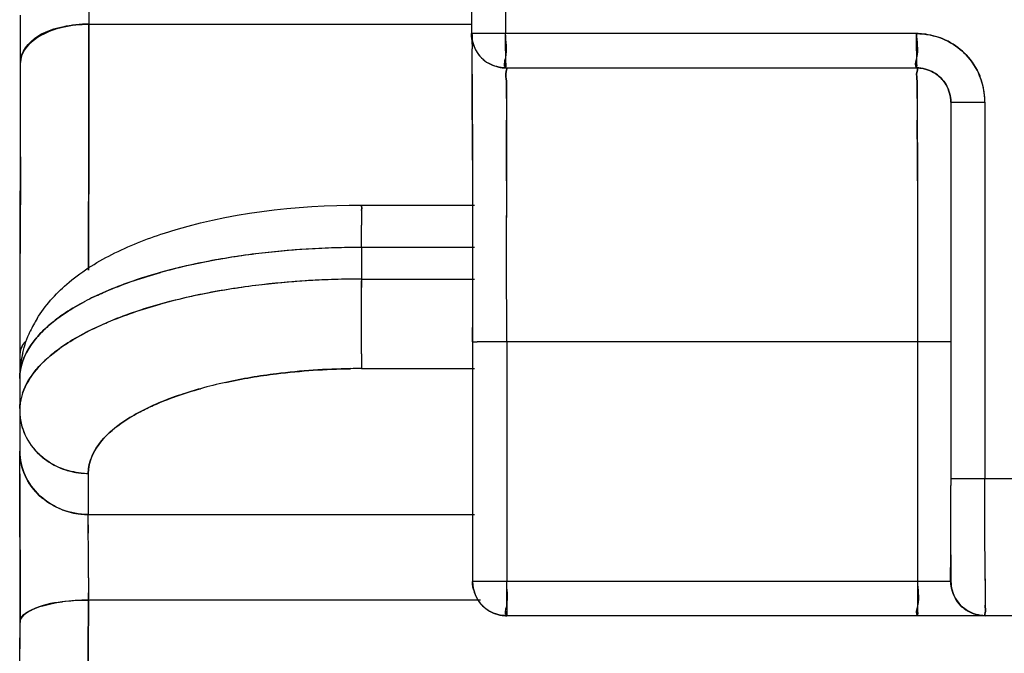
# Model space of a CAD drawing. Header units: millimetres. Extents: x 4086 to 10416, y 123 to 1549.
# Tile 165 of 256: x 7329.01 to 7332.6, y 760.24 to 762.56. Entities that reach past the tile are written whole.
import ezdxf

# ---------------------------------------------------------------- set-up
doc = ezdxf.new("R2010")
doc.units = ezdxf.units.MM
doc.layers.add('外形图', color=7, linetype='Continuous')

msp = doc.modelspace()

# ---------------------------------------------------------------- linework, layer by layer
at = {"layer": '外形图', "color": 7, "linetype": 'Continuous'}
for p, q in [((7330.6565, 767.6094), (7330.6566, 762.507)), ((7330.7813, 767.6094), (7330.7813, 762.507)), ((7329.2596, 762.6813), (7329.2596, 762.5414)), ((7329.0099, 762.4016), (7329.01, 762.5747)), ((7329.2596, 762.5414), (7330.6566, 762.5414)), ((7330.6733, 762.507), (7330.6566, 762.507)), ((7332.2813, 762.507), (7330.6731, 762.507)), ((7330.7814, 762.4445), (7330.7813, 762.507)), ((7332.2814, 762.4445), (7332.2813, 762.507)), ((7329.0095, 762.0576), (7329.0099, 762.4016)), ((7330.7816, 762.382), (7332.2816, 762.382)), ((7330.6593, 762.3591), (7330.6595, 762.2917)), ((7330.7839, 762.3329), (7330.7841, 762.2738)), ((7332.2839, 762.3329), (7332.2841, 762.2733)), ((7330.7841, 762.2701), (7330.7841, 762.2791)), ((7330.7841, 762.2738), (7330.7843, 762.1909)), ((7332.2841, 762.2736), (7332.2843, 762.1909)), ((7332.4066, 762.257), (7332.4233, 762.257)), ((7332.4066, 762.257), (7332.4066, 760.882)), ((7332.4232, 762.257), (7332.5313, 762.257)), ((7332.5313, 762.257), (7332.5314, 760.882)), ((7329.0095, 762.0576), (7329.0092, 761.7038)), ((7330.6599, 762.0445), (7330.66, 761.9404)), ((7330.7847, 761.9701), (7330.7849, 761.8354)), ((7332.2847, 761.9701), (7332.2849, 761.834)), ((7330.66, 761.9404), (7330.6602, 761.7321)), ((7330.2555, 761.8806), (7330.6675, 761.8806)), ((7330.785, 761.6915), (7330.7849, 761.8427)), ((7332.2849, 761.8418), (7332.285, 761.691)), ((7330.2551, 761.7263), (7330.2552, 761.8075)), ((7330.2551, 761.7263), (7330.255, 761.6108)), ((7330.6674, 761.7263), (7330.2551, 761.7263)), ((7330.6602, 761.7321), (7330.6603, 761.4337)), ((7329.0089, 761.3408), (7329.0092, 761.7038)), ((7330.7851, 761.382), (7330.785, 761.6919)), ((7332.285, 761.6916), (7332.2851, 761.3821)), ((7330.255, 761.6108), (7330.6673, 761.6108)), ((7330.255, 761.6108), (7330.255, 761.5803)), ((7330.255, 761.5798), (7330.255, 761.6046)), ((7330.255, 761.5481), (7330.255, 761.5801)), ((7330.255, 761.5152), (7330.255, 761.5481)), ((7330.255, 761.4195), (7330.255, 761.5152)), ((7329.1111, 761.4397), (7329.1115, 761.4401)), ((7330.6603, 761.382), (7330.6603, 761.4337)), ((7330.2551, 761.3384), (7330.255, 761.4195)), ((7330.6603, 761.3828), (7330.6603, 760.507)), ((7330.6603, 761.382), (7330.677, 761.382)), ((7332.4066, 761.3821), (7330.677, 761.382)), ((7330.7851, 761.382), (7330.7851, 760.507)), ((7332.2851, 761.3821), (7332.2851, 760.5071)), ((7329.0087, 761.2427), (7329.0089, 761.3408)), ((7330.2551, 761.3384), (7330.2552, 761.3151)), ((7330.2546, 761.2842), (7330.6673, 761.2842)), ((7330.2552, 761.3151), (7330.2553, 761.2842)), ((7329.0071, 761.248), (7329.007, 761.1325)), ((7329.0071, 761.2489), (7329.0071, 761.2402)), ((7329.0676, 761.2803), (7329.0679, 761.2807)), ((7329.0118, 761.1748), (7329.0119, 761.1752)), ((7329.0173, 761.1942), (7329.0174, 761.1945)), ((7329.007, 761.1325), (7329.0077, 760.9824)), ((7329.0077, 760.9824), (7329.0077, 760.9813)), ((7329.0801, 760.9692), (7329.0824, 760.9671)), ((7329.0079, 760.8996), (7329.0079, 760.8789)), ((7329.2569, 760.9015), (7329.2575, 760.7515)), ((7329.0079, 760.8789), (7329.0081, 760.7372)), ((7334.1566, 760.8821), (7332.4066, 760.882)), ((7332.4066, 760.882), (7332.4066, 760.8568)), ((7332.4066, 760.738), (7332.4066, 760.8568)), ((7332.5314, 760.6904), (7332.5314, 760.882)), ((7329.1619, 760.769), (7329.1617, 760.7691)), ((7329.2575, 760.7514), (7330.6673, 760.7514)), ((7329.0081, 760.7372), (7329.0081, 760.7033)), ((7332.4066, 760.7119), (7332.4066, 760.7421)), ((7332.4068, 760.6239), (7332.4066, 760.738)), ((7332.4068, 760.6158), (7332.4066, 760.7119)), ((7329.0081, 760.7033), (7329.0082, 760.544)), ((7329.2577, 760.6161), (7329.2576, 760.6973)), ((7332.5316, 760.544), (7332.5314, 760.6908)), ((7329.2578, 760.5205), (7329.2577, 760.6162)), ((7332.4068, 760.6038), (7332.4068, 760.6239)), ((7332.4068, 760.5841), (7332.4068, 760.6158)), ((7329.0082, 760.544), (7329.0082, 760.3576)), ((7332.5316, 760.5111), (7332.5316, 760.5518)), ((7329.2578, 760.5205), (7329.2577, 760.4431)), ((7332.3932, 760.5071), (7330.6603, 760.507)), ((7330.7851, 760.4445), (7330.7851, 760.507)), ((7332.2851, 760.5071), (7332.2851, 760.4445)), ((7332.4098, 760.5071), (7332.3932, 760.5071)), ((7332.5316, 760.5125), (7332.5319, 760.4202)), ((7329.2577, 760.439), (7329.2578, 760.4656)), ((7330.6897, 760.439), (7329.2577, 760.439)), ((7329.0079, 759.9683), (7329.0082, 760.3576)), ((7334.0322, 760.3821), (7330.7853, 760.382))]:
    msp.add_line(p, q, dxfattribs=at)
for centre, radius, start, end in [((7332.2759, 762.219), 0.2881, 83.9995, 88.914), ((7330.7831, 762.5074), 0.1265, 194.9606, 209.825), ((7283.2711, 762.2086), 47.3884, 0.10205, 0.29386), ((7290.3427, 762.2462), 40.3168, 0.16031, 0.29159), ((7291.5064, 762.2506), 39.1531, 0.15877, 0.29379), ((7330.7809, 762.5064), 0.1241, 209.9372, 240.0623), ((7353.2643, 762.461), 22.483, 180.04212, 180.15853), ((7353.253, 762.461), 22.4717, 180.04209, 180.15856), ((7354.765, 762.461), 22.4836, 180.04211, 180.15853), ((7354.7536, 762.461), 22.4723, 180.04209, 180.15856), ((7332.2825, 762.2582), 0.2484, 43.4901, 47.9231), ((7332.279, 762.2547), 0.2533, 43.5198, 47.8653), ((7330.7819, 762.5086), 0.1265, 240.18, 254.8994), ((7299.3403, 762.1701), 31.444, 0.18221, 0.29672), ((7300.8042, 762.1699), 31.48, 0.1815, 0.29707), ((7332.2787, 762.2565), 0.2526, 5.6374, 22.4792), ((7332.2838, 762.257), 0.2475, 0.0139, 5.6307), ((7352.2163, 761.7774), 21.9611, 179.78023, 179.92163), ((7352.2644, 761.7773), 22.0093, 179.78052, 179.92157), ((7352.2436, 761.7774), 21.9885, 179.78041, 179.92156), ((7352.2168, 761.7774), 21.9616, 179.78032, 179.92151), ((7330.2512, 758.5926), 3.1337, 89.9296, 97.024), ((7330.2513, 758.5923), 3.134, 89.9301, 97.0165), ((7330.2509, 758.5961), 3.1302, 90.2182, 97.0189), ((7330.2551, 758.5078), 3.2185, 90.0002, 90.2866), ((7330.2551, 758.508), 3.2183, 90.0004, 90.2868), ((7330.1876, 759.1111), 2.6114, 97.0139, 101.7607), ((7330.1902, 759.0932), 2.6294, 97.0376, 101.4188), ((7330.1905, 759.0914), 2.6312, 97.0313, 101.4016), ((7330.1904, 759.0918), 2.6308, 97.0302, 101.401), ((7330.091, 759.5783), 2.1342, 101.6882, 105.5087), ((7330.091, 759.578), 2.1346, 101.6885, 105.5027), ((7330.0798, 759.6219), 2.0893, 102.4774, 105.5267), ((7330.0798, 759.6217), 2.0894, 102.4773, 105.5236), ((7330.1336, 759.386), 2.3312, 101.4606, 102.5159), ((7330.1289, 759.4075), 2.3092, 101.8354, 102.5185), ((7330.1426, 759.3425), 2.3756, 101.4643, 101.7545), ((7330.1423, 759.3435), 2.3746, 101.4825, 101.7544), ((7330.2512, 758.4769), 3.134, 89.9299, 97.0169), ((7330.2508, 758.4806), 3.1302, 90.218, 97.0188), ((7330.2509, 758.4801), 3.1307, 90.2182, 97.0044), ((7330.255, 758.3923), 3.2185, 90.0002, 90.2864), ((7330.255, 758.3925), 3.2183, 90.0004, 90.2865), ((7330.1874, 758.9963), 2.6107, 97.0029, 101.7818), ((7330.1899, 758.979), 2.6281, 97.0291, 101.449), ((7330.1902, 758.9775), 2.6296, 97.0303, 101.4296), ((7330.1901, 758.9778), 2.6293, 97.0292, 101.429), ((7329.7153, 760.6364), 1.0092, 115.6607, 117.7835), ((7329.7151, 760.6366), 1.009, 115.6663, 117.7878), ((7329.7154, 760.6361), 1.0095, 115.6606, 117.774), ((7330.0899, 759.4667), 2.1303, 101.7635, 105.5053), ((7330.0797, 759.5063), 2.0894, 102.476, 105.5265), ((7330.0798, 759.5057), 2.0899, 102.4762, 105.5159), ((7330.1332, 759.2721), 2.3296, 101.4898, 102.5148), ((7330.1286, 759.2933), 2.3079, 101.8577, 102.5173), ((7330.1413, 759.2328), 2.3697, 101.4931, 101.8271), ((7330.141, 759.234), 2.3685, 101.5138, 101.827), ((7329.4549, 761.2296), 0.4516, 148.3277, 155.002), ((7329.5421, 760.9325), 0.6659, 123.482, 125.8443), ((7329.5273, 760.9534), 0.6403, 125.0673, 125.8663), ((7329.5277, 760.9528), 0.6411, 125.0678, 125.8164), ((7329.5499, 760.9209), 0.6799, 123.4957, 124.9856), ((7329.7102, 760.5307), 0.9982, 116.0113, 117.8065), ((7329.7104, 760.5302), 0.9987, 116.0084, 117.79), ((7329.3093, 761.1909), 0.3167, 140.8267, 145.3391), ((7329.3091, 761.1911), 0.3165, 140.871, 145.3402), ((7329.3304, 761.1741), 0.3437, 139.8179, 140.9159), ((7329.3306, 761.1739), 0.3441, 139.7983, 140.8727), ((7329.3313, 761.1734), 0.3449, 139.7722, 140.7529), ((7329.3311, 761.1735), 0.3447, 139.8036, 140.7597), ((7329.5414, 760.8179), 0.6648, 123.4777, 125.9135), ((7329.525, 760.841), 0.6365, 125.2394, 125.9376), ((7329.5254, 760.8404), 0.6372, 125.2398, 125.8934), ((7329.5494, 760.806), 0.6791, 123.4921, 125.0369), ((7329.4076, 761.2486), 0.4005, 166.6159, 176.3659), ((7352.2899, 761.3688), 22.0348, 180.07915, 180.21997), ((7352.2819, 761.3688), 22.0268, 180.07915, 180.22), ((7330.251, 758.7901), 2.4941, 90.8378, 97.0643), ((7330.2689, 758.3488), 2.9355, 90.2774, 91.0612), ((7330.2553, 758.7017), 2.5825, 90.001, 90.9049), ((7329.4092, 761.2486), 0.4021, 176.3841, 179.9627), ((7329.2189, 761.2478), 0.2118, 173.1831, 179.9416), ((7330.1175, 759.5947), 1.6778, 102.3347, 105.5819), ((7330.1167, 759.5942), 1.6781, 102.3028, 105.5515), ((7329.2097, 761.1293), 0.203, 161.2844, 167.0793), ((7329.1875, 761.1332), 0.1804, 178.2848, 180.2403), ((7329.2179, 761.1323), 0.2109, 179.9616, 185.1799), ((7329.2222, 761.1327), 0.2152, 185.2003, 189.1067), ((7329.2263, 761.1335), 0.2194, 189.1401, 204.0559), ((7291.2584, 760.8334), 37.7496, 0.10036, 0.22461), ((7329.2421, 761.1444), 0.2386, 224.2374, 227.9752), ((7329.242, 761.1442), 0.2384, 224.2363, 227.2476), ((7329.244, 761.1464), 0.2414, 227.2508, 230.1818), ((7329.2569, 761.1694), 0.2679, 264.4451, 269.984), ((7074.0171, 760.5111), 254.9911, 359.965541, 0.082783), ((7329.2432, 760.9948), 0.2393, 224.2991, 229.6384), ((7329.2443, 760.996), 0.2409, 226.5269, 230.2415), ((7329.2576, 761.0196), 0.2682, 264.0496, 269.9854), ((7307.2179, 760.6669), 22.0397, 0.07914, 0.21996), ((7307.2192, 760.6669), 22.0384, 0.07914, 0.21996), ((7304.2063, 760.6572), 25.0514, 0.06095, 0.21565), ((7307.2309, 760.6669), 22.0268, 0.0791, 0.22002), ((7362.3553, 760.6525), 29.9485, 180.09325, 180.2233), ((7361.5962, 760.6504), 29.1894, 180.09156, 180.22499), ((7370.5452, 760.5717), 38.0136, 180.08263, 180.22855), ((7369.6718, 760.5686), 37.1402, 180.08655, 180.22882), ((7369.3644, 760.5675), 36.8328, 180.0878, 180.22905), ((7330.7868, 760.5074), 0.1265, 194.9606, 209.825), ((7330.7846, 760.5064), 0.1241, 209.9373, 240.0622), ((7353.2681, 760.461), 22.483, 180.04212, 180.15853), ((7353.2567, 760.461), 22.4717, 180.04209, 180.15856), ((7354.7687, 760.461), 22.4836, 180.04211, 180.15853), ((7354.7574, 760.461), 22.4723, 180.04209, 180.15856), ((7330.7857, 760.5086), 0.1265, 240.18, 254.8994)]:
    msp.add_arc(centre, radius, start, end, dxfattribs=at)
for points, knots in [([(7329.0099, 762.4016), (7329.0099, 762.4205), (7329.0528, 762.5202), (7329.1774, 762.5414), (7329.2596, 762.5414)], [0, 0, 0, 0, 1564.440982, 8355.645335, 8355.645335, 8355.645335, 8355.645335]), ([(7329.2596, 762.5414), (7329.2275, 762.5414), (7329.1344, 762.5345), (7329.0097, 762.4686), (7329.0099, 762.4016)], [0, 0, 0, 0, 2705.20271, 8355.937279, 8355.937279, 8355.937279, 8355.937279]), ([(7329.2586, 761.6439), (7329.2587, 761.7206), (7329.259, 762.0197), (7329.2593, 762.3189), (7329.2596, 762.5414)], [0, 0, 0, 0, 2144.714177, 8366.261429, 8366.261429, 8366.261429, 8366.261429]), ([(7329.2586, 761.6439), (7329.2587, 761.7206), (7329.259, 762.0197), (7329.2593, 762.3189), (7329.2596, 762.5414)], [0, 0, 0, 0, 2144.712505, 8366.261433, 8366.261433, 8366.261433, 8366.261433]), ([(7329.2596, 762.5414), (7329.2595, 762.4686), (7329.2591, 762.1694), (7329.2588, 761.8702), (7329.2586, 761.6439)], [0, 0, 0, 0, 2035.214464, 8360.517663, 8360.517663, 8360.517663, 8360.517663]), ([(7329.2586, 761.6439), (7329.2587, 761.7206), (7329.259, 762.0197), (7329.2593, 762.3189), (7329.2596, 762.5414)], [0, 0, 0, 0, 2144.724435, 8366.261407, 8366.261407, 8366.261407, 8366.261407]), ([(7330.6609, 762.4748), (7330.6595, 762.48), (7330.6573, 762.4907), (7330.6566, 762.5016), (7330.6566, 762.507)], [0, 0, 0, 0, 4212.125258, 8395.113812, 8395.113812, 8395.113812, 8395.113812]), ([(7330.6609, 762.4748), (7330.6595, 762.48), (7330.6573, 762.4907), (7330.6566, 762.5016), (7330.6566, 762.507)], [0, 0, 0, 0, 4212.125138, 8395.113816, 8395.113816, 8395.113816, 8395.113816]), ([(7330.6584, 762.5058), (7330.6585, 762.5038), (7330.6587, 762.4857), (7330.6588, 762.4675), (7330.6589, 762.4514)], [0, 0, 0, 0, 925.686767, 8395.067012, 8395.067012, 8395.067012, 8395.067012]), ([(7330.7816, 762.382), (7330.7727, 762.3904), (7330.792, 762.4405), (7330.7813, 762.4776), (7330.7813, 762.507)], [0, 0, 0, 0, 2459.81918, 8398.898421, 8398.898421, 8398.898421, 8398.898421]), ([(7332.2813, 762.507), (7332.2813, 762.4776), (7332.292, 762.4405), (7332.2727, 762.3904), (7332.2816, 762.382)], [0, 0, 0, 0, 5964.985853, 8435.534909, 8435.534909, 8435.534909, 8435.534909]), ([(7330.6588, 762.4996), (7330.6587, 762.4976), (7330.6578, 762.4816), (7330.6588, 762.4656), (7330.6589, 762.4517)], [0, 0, 0, 0, 1068.596655, 8395.151831, 8395.151831, 8395.151831, 8395.151831]), ([(7329.0089, 761.341), (7329.0089, 761.432), (7329.0092, 761.7856), (7329.0096, 762.1393), (7329.0099, 762.4019)], [0, 0, 0, 0, 2152.933136, 8363.228789, 8363.228789, 8363.228789, 8363.228789]), ([(7330.7816, 762.382), (7330.7801, 762.382), (7330.7835, 762.3913), (7330.7815, 762.3947), (7330.7815, 762.3988)], [0, 0, 0, 0, 2151.660603, 8399.732301, 8399.732301, 8399.732301, 8399.732301]), ([(7330.7815, 762.3988), (7330.7815, 762.3947), (7330.7835, 762.3911), (7330.7801, 762.382), (7330.7816, 762.382)], [0, 0, 0, 0, 6247.520073, 8399.63368, 8399.63368, 8399.63368, 8399.63368]), ([(7332.2816, 762.382), (7332.2801, 762.382), (7332.2835, 762.3912), (7332.2815, 762.3947), (7332.2815, 762.3988)], [0, 0, 0, 0, 2161.699937, 8437.045389, 8437.045389, 8437.045389, 8437.045389]), ([(7332.2815, 762.3988), (7332.2815, 762.3947), (7332.2835, 762.3913), (7332.2801, 762.382), (7332.2816, 762.382)], [0, 0, 0, 0, 6275.750207, 8436.946749, 8436.946749, 8436.946749, 8436.946749]), ([(7330.7488, 762.3865), (7330.7541, 762.3851), (7330.765, 762.3828), (7330.776, 762.382), (7330.7816, 762.382)], [0, 0, 0, 0, 4200.966239, 8399.273707, 8399.273707, 8399.273707, 8399.273707]), ([(7330.749, 762.3864), (7330.7543, 762.385), (7330.7651, 762.3828), (7330.7761, 762.382), (7330.7816, 762.382)], [0, 0, 0, 0, 4214.340322, 8399.277799, 8399.277799, 8399.277799, 8399.277799]), ([(7330.7839, 762.3328), (7330.7838, 762.3451), (7330.7778, 762.355), (7330.7874, 762.3822), (7330.7833, 762.382)], [0, 0, 0, 0, 6283.054693, 8399.914949, 8399.914949, 8399.914949, 8399.914949]), ([(7330.7839, 762.3328), (7330.7838, 762.3451), (7330.7778, 762.355), (7330.7874, 762.3822), (7330.7833, 762.382)], [0, 0, 0, 0, 6283.20417, 8399.914997, 8399.914997, 8399.914997, 8399.914997]), ([(7330.7839, 762.3329), (7330.7838, 762.3452), (7330.7778, 762.3554), (7330.7874, 762.3821), (7330.7833, 762.382)], [0, 0, 0, 0, 6282.133738, 8399.914363, 8399.914363, 8399.914363, 8399.914363]), ([(7330.7833, 762.382), (7330.7874, 762.382), (7330.7778, 762.3554), (7330.7838, 762.3452), (7330.7839, 762.3329)], [0, 0, 0, 0, 2117.901754, 8399.941518, 8399.941518, 8399.941518, 8399.941518]), ([(7332.2816, 762.382), (7332.3135, 762.382), (7332.3799, 762.3554), (7332.4065, 762.2889), (7332.4066, 762.257)], [0, 0, 0, 0, 4219.38112, 8438.766224, 8438.766224, 8438.766224, 8438.766224]), ([(7332.2833, 762.382), (7332.2874, 762.3822), (7332.2778, 762.3551), (7332.2838, 762.3452), (7332.2839, 762.3329)], [0, 0, 0, 0, 2126.249256, 8437.255008, 8437.255008, 8437.255008, 8437.255008]), ([(7332.2833, 762.382), (7332.2874, 762.3822), (7332.2778, 762.355), (7332.2838, 762.3451), (7332.2839, 762.3329)], [0, 0, 0, 0, 2126.10092, 8437.255081, 8437.255081, 8437.255081, 8437.255081]), ([(7332.2839, 762.3329), (7332.2838, 762.3452), (7332.2778, 762.3554), (7332.2874, 762.382), (7332.2833, 762.382)], [0, 0, 0, 0, 6309.92221, 8437.227243, 8437.227243, 8437.227243, 8437.227243]), ([(7332.2833, 762.382), (7332.2874, 762.3821), (7332.2779, 762.3555), (7332.2838, 762.3453), (7332.2839, 762.3331)], [0, 0, 0, 0, 2127.165661, 8437.254228, 8437.254228, 8437.254228, 8437.254228]), ([(7330.6595, 762.2917), (7330.6595, 762.2736), (7330.6597, 762.1911), (7330.6598, 762.1087), (7330.6599, 762.0445)], [0, 0, 0, 0, 1849.149542, 8398.326704, 8398.326704, 8398.326704, 8398.326704]), ([(7330.6599, 762.0445), (7330.6599, 762.0674), (7330.6598, 762.1498), (7330.6596, 762.2323), (7330.6595, 762.2917)], [0, 0, 0, 0, 2338.930164, 8399.840075, 8399.840075, 8399.840075, 8399.840075]), ([(7330.7847, 761.9701), (7330.7847, 761.9906), (7330.7846, 762.0642), (7330.7845, 762.1378), (7330.7843, 762.1909)], [0, 0, 0, 0, 2341.005733, 8404.202221, 8404.202221, 8404.202221, 8404.202221]), ([(7330.7843, 762.1909), (7330.7844, 762.1747), (7330.7845, 762.1011), (7330.7847, 762.0275), (7330.7847, 761.9701)], [0, 0, 0, 0, 1847.542763, 8402.850871, 8402.850871, 8402.850871, 8402.850871]), ([(7330.7847, 761.9702), (7330.7847, 761.9907), (7330.7846, 762.0642), (7330.7845, 762.1377), (7330.7843, 762.1907)], [0, 0, 0, 0, 2340.73104, 8404.202305, 8404.202305, 8404.202305, 8404.202305]), ([(7330.7847, 761.9702), (7330.7847, 761.9907), (7330.7846, 762.0642), (7330.7845, 762.1377), (7330.7843, 762.1907)], [0, 0, 0, 0, 2340.73572, 8404.202312, 8404.202312, 8404.202312, 8404.202312]), ([(7332.2843, 762.1911), (7332.2844, 762.1749), (7332.2845, 762.1011), (7332.2847, 762.0274), (7332.2847, 761.9698)], [0, 0, 0, 0, 1855.219543, 8440.159294, 8440.159294, 8440.159294, 8440.159294]), ([(7332.2843, 762.1909), (7332.2844, 762.1747), (7332.2845, 762.1011), (7332.2847, 762.0275), (7332.2847, 761.9701)], [0, 0, 0, 0, 1855.707129, 8440.16175, 8440.16175, 8440.16175, 8440.16175]), ([(7332.2843, 762.1909), (7332.2844, 762.1747), (7332.2845, 762.1011), (7332.2847, 762.0275), (7332.2847, 761.9701)], [0, 0, 0, 0, 1855.736385, 8440.161903, 8440.161903, 8440.161903, 8440.161903]), ([(7332.2847, 761.9701), (7332.2847, 761.9906), (7332.2846, 762.0642), (7332.2845, 762.1378), (7332.2843, 762.1909)], [0, 0, 0, 0, 2351.407162, 8441.512606, 8441.512606, 8441.512606, 8441.512606]), ([(7330.6599, 762.0526), (7330.6599, 762.0283), (7330.66, 761.9242), (7330.6601, 761.8202), (7330.6602, 761.7405)], [0, 0, 0, 0, 1964.010067, 8401.817835, 8401.817835, 8401.817835, 8401.817835]), ([(7329.3432, 761.7006), (7329.4048, 761.7319), (7329.696, 761.8462), (7330.013, 761.8807), (7330.2555, 761.8807)], [0, 0, 0, 0, 1857.427414, 8378.344863, 8378.344863, 8378.344863, 8378.344863]), ([(7330.2553, 761.8617), (7330.2554, 761.8664), (7330.2576, 761.8696), (7330.254, 761.8811), (7330.2555, 761.8806)], [0, 0, 0, 0, 6269.585735, 8393.936268, 8393.936268, 8393.936268, 8393.936268]), ([(7330.2553, 761.8616), (7330.2554, 761.8664), (7330.2576, 761.8697), (7330.254, 761.8811), (7330.2555, 761.8807)], [0, 0, 0, 0, 6269.489069, 8393.935978, 8393.935978, 8393.935978, 8393.935978]), ([(7330.2553, 761.8616), (7330.2554, 761.8664), (7330.2575, 761.8696), (7330.254, 761.8812), (7330.2555, 761.8806)], [0, 0, 0, 0, 6269.698441, 8393.936125, 8393.936125, 8393.936125, 8393.936125]), ([(7330.2555, 761.8807), (7330.254, 761.8811), (7330.2576, 761.8696), (7330.2554, 761.8664), (7330.2553, 761.8616)], [0, 0, 0, 0, 2124.428348, 8393.949071, 8393.949071, 8393.949071, 8393.949071]), ([(7329.2781, 761.546), (7329.2961, 761.5546), (7329.3748, 761.5898), (7329.4568, 761.6172), (7329.5206, 761.6349)], [0, 0, 0, 0, 1940.030298, 8375.534694, 8375.534694, 8375.534694, 8375.534694]), ([(7329.2782, 761.546), (7329.2962, 761.5547), (7329.3748, 761.5898), (7329.4568, 761.6171), (7329.5205, 761.6349)], [0, 0, 0, 0, 1940.153477, 8375.535928, 8375.535928, 8375.535928, 8375.535928]), ([(7329.5205, 761.6349), (7329.4983, 761.6287), (7329.4158, 761.6041), (7329.335, 761.5733), (7329.2782, 761.546)], [0, 0, 0, 0, 2244.282899, 8376.288865, 8376.288865, 8376.288865, 8376.288865]), ([(7329.2782, 761.546), (7329.2962, 761.5547), (7329.3748, 761.5898), (7329.4566, 761.6171), (7329.5203, 761.6348)], [0, 0, 0, 0, 1940.249936, 8375.53503, 8375.53503, 8375.53503, 8375.53503]), ([(7329.5208, 761.5195), (7329.4979, 761.5132), (7329.4133, 761.4879), (7329.3304, 761.4561), (7329.2724, 761.4278)], [0, 0, 0, 0, 2249.818071, 8377.874101, 8377.874101, 8377.874101, 8377.874101]), ([(7329.2724, 761.4278), (7329.2907, 761.4367), (7329.3711, 761.4731), (7329.4551, 761.5012), (7329.5204, 761.5194)], [0, 0, 0, 0, 1935.379287, 8377.106348, 8377.106348, 8377.106348, 8377.106348]), ([(7329.5204, 761.5194), (7329.4976, 761.5131), (7329.4132, 761.4878), (7329.3304, 761.4561), (7329.2725, 761.4278)], [0, 0, 0, 0, 2249.634058, 8377.872201, 8377.872201, 8377.872201, 8377.872201]), ([(7329.5204, 761.5194), (7329.4976, 761.5131), (7329.4131, 761.4878), (7329.3304, 761.4561), (7329.2725, 761.4278)], [0, 0, 0, 0, 2249.627006, 8377.872111, 8377.872111, 8377.872111, 8377.872111]), ([(7329.6668, 761.2108), (7329.6463, 761.2051), (7329.5712, 761.1824), (7329.4979, 761.1533), (7329.4473, 761.1267)], [0, 0, 0, 0, 2276.719028, 8386.263581, 8386.263581, 8386.263581, 8386.263581]), ([(7329.4473, 761.1267), (7329.4632, 761.135), (7329.5339, 761.1691), (7329.6085, 761.1945), (7329.6668, 761.2108)], [0, 0, 0, 0, 1913.076495, 8385.617296, 8385.617296, 8385.617296, 8385.617296]), ([(7329.0118, 761.1748), (7329.0102, 761.1678), (7329.0078, 761.1538), (7329.007, 761.1395), (7329.0071, 761.1325)], [0, 0, 0, 0, 4212.888391, 8373.091753, 8373.091753, 8373.091753, 8373.091753]), ([(7329.0071, 761.1386), (7329.0073, 761.1447), (7329.0083, 761.1569), (7329.0104, 761.1689), (7329.0118, 761.1748)], [0, 0, 0, 0, 4206.251926, 8373.187166, 8373.187166, 8373.187166, 8373.187166]), ([(7329.0118, 761.1747), (7329.0102, 761.1678), (7329.0078, 761.1538), (7329.007, 761.1395), (7329.0071, 761.1325)], [0, 0, 0, 0, 4212.849563, 8373.092208, 8373.092208, 8373.092208, 8373.092208]), ([(7329.0079, 760.8789), (7329.0079, 760.8894), (7329.0078, 760.9239), (7329.0078, 760.9584), (7329.0077, 760.9824)], [0, 0, 0, 0, 2539.599403, 8376.477019, 8376.477019, 8376.477019, 8376.477019]), ([(7332.4236, 760.445), (7332.4142, 760.4631), (7332.4011, 760.5101), (7332.4069, 760.5574), (7332.4068, 760.5841)], [0, 0, 0, 0, 3668.860446, 8466.761469, 8466.761469, 8466.761469, 8466.761469]), ([(7332.4072, 760.507), (7332.4048, 760.507), (7332.4105, 760.5226), (7332.407, 760.5286), (7332.407, 760.5358)], [0, 0, 0, 0, 2143.954059, 8466.938087, 8466.938087, 8466.938087, 8466.938087]), ([(7332.407, 760.5358), (7332.407, 760.5288), (7332.4073, 760.5192), (7332.407, 760.5096), (7332.4072, 760.507)], [0, 0, 0, 0, 6190.568812, 8466.770918, 8466.770918, 8466.770918, 8466.770918]), ([(7330.6646, 760.4748), (7330.6632, 760.48), (7330.661, 760.4907), (7330.6603, 760.5016), (7330.6603, 760.507)], [0, 0, 0, 0, 4226.55024, 8423.863991, 8423.863991, 8423.863991, 8423.863991]), ([(7330.6646, 760.4748), (7330.6632, 760.48), (7330.661, 760.4907), (7330.6603, 760.5016), (7330.6603, 760.507)], [0, 0, 0, 0, 4226.550119, 8423.863995, 8423.863995, 8423.863995, 8423.863995]), ([(7330.7853, 760.382), (7330.7764, 760.3904), (7330.7957, 760.4405), (7330.7851, 760.4776), (7330.7851, 760.507)], [0, 0, 0, 0, 2468.240679, 8427.653101, 8427.653101, 8427.653101, 8427.653101]), ([(7332.2851, 760.5071), (7332.2851, 760.4776), (7332.2957, 760.4406), (7332.2764, 760.3904), (7332.2853, 760.3821)], [0, 0, 0, 0, 5985.309214, 8464.275701, 8464.275701, 8464.275701, 8464.275701]), ([(7329.0082, 760.3576), (7329.008, 760.3886), (7329.1206, 760.4345), (7329.1983, 760.439), (7329.2577, 760.439)], [0, 0, 0, 0, 2873.536718, 8385.576862, 8385.576862, 8385.576862, 8385.576862]), ([(7329.1621, 760.4328), (7329.1238, 760.4277), (7329.07, 760.4195), (7329.008, 760.3782), (7329.0082, 760.3576)], [0, 0, 0, 0, 5473.000658, 8384.374663, 8384.374663, 8384.374663, 8384.374663]), ([(7332.5322, 760.3821), (7332.529, 760.3818), (7332.5366, 760.4033), (7332.5319, 760.4108), (7332.5319, 760.4203)], [0, 0, 0, 0, 2143.361498, 8471.774066, 8471.774066, 8471.774066, 8471.774066]), ([(7332.5322, 760.3821), (7332.529, 760.3817), (7332.5365, 760.4033), (7332.5319, 760.4108), (7332.5319, 760.4203)], [0, 0, 0, 0, 2143.265339, 8471.774033, 8471.774033, 8471.774033, 8471.774033]), ([(7332.5319, 760.4202), (7332.5319, 760.4107), (7332.5366, 760.4028), (7332.529, 760.382), (7332.5322, 760.382)], [0, 0, 0, 0, 6326.433274, 8471.549133, 8471.549133, 8471.549133, 8471.549133]), ([(7332.5322, 760.382), (7332.529, 760.382), (7332.5366, 760.4027), (7332.5319, 760.4106), (7332.5319, 760.4201)], [0, 0, 0, 0, 2144.917359, 8471.77567, 8471.77567, 8471.77567, 8471.77567]), ([(7329.0082, 760.3576), (7329.0081, 760.3631), (7329.0124, 760.3756), (7329.0216, 760.3845), (7329.027, 760.3888)], [0, 0, 0, 0, 3711.384564, 8384.597954, 8384.597954, 8384.597954, 8384.597954]), ([(7330.7525, 760.3866), (7330.7579, 760.3851), (7330.7687, 760.3828), (7330.7798, 760.3821), (7330.7853, 760.382)], [0, 0, 0, 0, 4215.350611, 8428.033347, 8428.033347, 8428.033347, 8428.033347]), ([(7330.7527, 760.3864), (7330.758, 760.385), (7330.7688, 760.3828), (7330.7798, 760.382), (7330.7853, 760.382)], [0, 0, 0, 0, 4228.770477, 8428.03744, 8428.03744, 8428.03744, 8428.03744]), ([(7330.7853, 760.382), (7330.7839, 760.382), (7330.7872, 760.3913), (7330.7852, 760.3947), (7330.7852, 760.3988)], [0, 0, 0, 0, 2159.02733, 8428.490801, 8428.490801, 8428.490801, 8428.490801]), ([(7330.7852, 760.3988), (7330.7852, 760.3947), (7330.7872, 760.3912), (7330.7839, 760.382), (7330.7853, 760.382)], [0, 0, 0, 0, 6268.910428, 8428.392473, 8428.392473, 8428.392473, 8428.392473]), ([(7332.2852, 760.3988), (7332.2852, 760.3947), (7332.2872, 760.3913), (7332.2839, 760.382), (7332.2853, 760.3821)], [0, 0, 0, 0, 6297.13034, 8465.689616, 8465.689616, 8465.689616, 8465.689616]), ([(7332.2853, 760.3821), (7332.2839, 760.382), (7332.2872, 760.3912), (7332.2852, 760.3947), (7332.2852, 760.3988)], [0, 0, 0, 0, 2169.064224, 8465.787964, 8465.787964, 8465.787964, 8465.787964])]:
    msp.add_open_spline(points, degree=3, knots=knots, dxfattribs=at)
for points in [[(7329.1639, 762.5308), (7329.1952, 762.538), (7329.2275, 762.5414), (7329.2596, 762.5414)], [(7329.0829, 762.5005), (7329.108, 762.5145), (7329.1358, 762.5243), (7329.1639, 762.5308)], [(7330.6566, 762.507), (7330.6566, 762.4752), (7330.6706, 762.4413), (7330.6931, 762.4187)], [(7330.6566, 762.507), (7330.6566, 762.4855), (7330.6626, 762.4632), (7330.6733, 762.4445)], [(7332.2813, 762.507), (7332.314, 762.507), (7332.3472, 762.5004), (7332.3774, 762.4879)], [(7332.3774, 762.4879), (7332.3547, 762.4972), (7332.3304, 762.5029), (7332.306, 762.5055)], [(7329.0288, 762.4551), (7329.0428, 762.474), (7329.0624, 762.489), (7329.0829, 762.5005)], [(7332.4489, 762.4425), (7332.428, 762.4615), (7332.4035, 762.4771), (7332.3774, 762.4879)], [(7332.3774, 762.4879), (7332.4034, 762.477), (7332.428, 762.4615), (7332.4489, 762.4426)], [(7329.0099, 762.4016), (7329.0099, 762.4205), (7329.0176, 762.4399), (7329.0288, 762.4551)], [(7330.6931, 762.4187), (7330.7082, 762.4036), (7330.7281, 762.3922), (7330.7488, 762.3865)], [(7330.7816, 762.382), (7330.76, 762.382), (7330.7377, 762.388), (7330.719, 762.3988)], [(7330.7816, 762.382), (7330.76, 762.382), (7330.7377, 762.388), (7330.719, 762.3988)], [(7332.512, 762.3533), (7332.5006, 762.3812), (7332.4834, 762.4073), (7332.4627, 762.4291)], [(7332.4627, 762.4291), (7332.4835, 762.4072), (7332.5006, 762.381), (7332.5122, 762.353)], [(7332.2816, 762.382), (7332.3031, 762.382), (7332.3254, 762.376), (7332.3441, 762.3653)], [(7332.2816, 762.382), (7332.3031, 762.382), (7332.3254, 762.376), (7332.3441, 762.3653)], [(7332.3441, 762.3653), (7332.3254, 762.376), (7332.3031, 762.382), (7332.2816, 762.382)], [(7332.3441, 762.3653), (7332.3628, 762.3545), (7332.3791, 762.3383), (7332.3898, 762.3196)], [(7332.3441, 762.3653), (7332.3628, 762.3545), (7332.3791, 762.3383), (7332.3898, 762.3196)], [(7332.3898, 762.3196), (7332.3791, 762.3383), (7332.3628, 762.3545), (7332.3441, 762.3653)], [(7332.5313, 762.257), (7332.5307, 762.2898), (7332.5245, 762.3231), (7332.512, 762.3533)], [(7332.3898, 762.3196), (7332.4006, 762.3009), (7332.4066, 762.2786), (7332.4066, 762.257)], [(7332.4066, 762.257), (7332.4066, 762.2786), (7332.4006, 762.3009), (7332.3898, 762.3196)], [(7330.6602, 761.7405), (7330.6602, 761.621), (7330.6603, 761.5015), (7330.6603, 761.382)], [(7329.1787, 761.5922), (7329.2282, 761.6354), (7329.2846, 761.6709), (7329.3432, 761.7006)], [(7329.0705, 761.4667), (7329.0995, 761.5137), (7329.137, 761.5559), (7329.1787, 761.5922)], [(7329.1594, 761.4775), (7329.1867, 761.4966), (7329.2155, 761.5138), (7329.245, 761.5293)], [(7329.1594, 761.4775), (7329.1867, 761.4966), (7329.2154, 761.5137), (7329.2448, 761.5292)], [(7329.1747, 761.4879), (7329.1973, 761.5029), (7329.2208, 761.5165), (7329.2448, 761.5292)], [(7329.2448, 761.5292), (7329.2208, 761.5166), (7329.1973, 761.5029), (7329.1747, 761.4879)], [(7329.1115, 761.4401), (7329.127, 761.4536), (7329.1433, 761.4662), (7329.1601, 761.4779)], [(7329.1521, 761.4723), (7329.1381, 761.4622), (7329.1245, 761.4514), (7329.1115, 761.4401)], [(7329.0678, 761.3959), (7329.0811, 761.4117), (7329.0959, 761.4264), (7329.1115, 761.4401)], [(7329.1113, 761.4399), (7329.0958, 761.4263), (7329.0811, 761.4117), (7329.0678, 761.396)], [(7329.0678, 761.396), (7329.0811, 761.4116), (7329.0957, 761.4262), (7329.1111, 761.4397)], [(7329.068, 761.3961), (7329.0812, 761.4117), (7329.0957, 761.4262), (7329.1111, 761.4397)], [(7329.0072, 761.248), (7329.0069, 761.2995), (7329.0316, 761.3517), (7329.0642, 761.3916)], [(7329.0072, 761.248), (7329.0069, 761.2995), (7329.0316, 761.3517), (7329.0642, 761.3916)], [(7329.018, 761.3413), (7329.0244, 761.3685), (7329.0338, 761.3951), (7329.0456, 761.4204)], [(7329.2448, 761.4138), (7329.2147, 761.3979), (7329.1855, 761.3804), (7329.1577, 761.3609)], [(7329.2448, 761.4137), (7329.2147, 761.3979), (7329.1855, 761.3804), (7329.1577, 761.3609)], [(7329.1746, 761.3724), (7329.1973, 761.3874), (7329.2208, 761.4011), (7329.2448, 761.4138)], [(7329.2445, 761.4136), (7329.2206, 761.401), (7329.1972, 761.3873), (7329.1746, 761.3724)], [(7329.0071, 761.248), (7329.0069, 761.2913), (7329.0241, 761.3354), (7329.0487, 761.3711)], [(7329.0487, 761.3711), (7329.0243, 761.3357), (7329.0071, 761.2919), (7329.0071, 761.2489)], [(7329.0277, 761.3827), (7329.0172, 761.3715), (7329.0088, 761.3561), (7329.0089, 761.3408)], [(7329.0089, 761.341), (7329.0089, 761.3562), (7329.0173, 761.3716), (7329.0277, 761.3827)], [(7329.1595, 761.3621), (7329.1259, 761.3385), (7329.0939, 761.3115), (7329.0674, 761.2801)], [(7329.1518, 761.3566), (7329.1212, 761.3345), (7329.0923, 761.3095), (7329.0679, 761.2807)], [(7329.0679, 761.2807), (7329.0922, 761.3093), (7329.121, 761.3343), (7329.1514, 761.3563)], [(7329.9443, 761.2652), (7330.0339, 761.2763), (7330.1242, 761.2821), (7330.2145, 761.2837)], [(7329.0679, 761.2807), (7329.0464, 761.2552), (7329.0281, 761.226), (7329.0174, 761.1945)], [(7329.0174, 761.1945), (7329.028, 761.2259), (7329.0462, 761.255), (7329.0676, 761.2803)], [(7329.9443, 761.2652), (7329.8821, 761.2574), (7329.8203, 761.2471), (7329.7591, 761.2337)], [(7329.7591, 761.2338), (7329.8202, 761.2472), (7329.8821, 761.2575), (7329.9443, 761.2652)], [(7329.0079, 761.1133), (7329.0101, 761.0895), (7329.0163, 761.0658), (7329.026, 761.0441)], [(7329.0079, 761.1133), (7329.0101, 761.0895), (7329.0163, 761.0657), (7329.0261, 761.0439)], [(7329.0079, 761.1132), (7329.0101, 761.0895), (7329.0163, 761.0659), (7329.026, 761.0441)], [(7329.3876, 761.0913), (7329.4068, 761.1042), (7329.4269, 761.1159), (7329.4473, 761.1267)], [(7329.4473, 761.1267), (7329.4269, 761.1159), (7329.4069, 761.1042), (7329.3877, 761.0913)], [(7329.3877, 761.0913), (7329.3577, 761.0712), (7329.3292, 761.0479), (7329.3058, 761.0204)], [(7329.3058, 761.0204), (7329.329, 761.048), (7329.3576, 761.0712), (7329.3876, 761.0913)], [(7329.026, 761.0441), (7329.0386, 761.016), (7329.0575, 760.9901), (7329.0801, 760.9692)], [(7329.0261, 761.0439), (7329.0387, 761.0158), (7329.0576, 760.99), (7329.0801, 760.9692)], [(7329.3058, 761.0204), (7329.2781, 760.9877), (7329.2567, 760.9444), (7329.2568, 760.9015)], [(7329.2569, 760.9016), (7329.258, 760.9444), (7329.2783, 760.9876), (7329.3058, 761.0204)], [(7329.0267, 760.894), (7329.0144, 760.9215), (7329.0077, 760.9523), (7329.0077, 760.9824)], [(7329.0266, 760.8941), (7329.0143, 760.9216), (7329.0076, 760.9523), (7329.0077, 760.9824)], [(7329.0077, 760.9824), (7329.0076, 760.9523), (7329.0143, 760.9216), (7329.0266, 760.894)], [(7329.0267, 760.8939), (7329.0144, 760.9215), (7329.0077, 760.9522), (7329.0077, 760.9824)], [(7329.1612, 760.9191), (7329.1325, 760.9301), (7329.1052, 760.9465), (7329.0824, 760.9671)], [(7329.0894, 760.961), (7329.1107, 760.9433), (7329.1352, 760.929), (7329.1611, 760.9192)], [(7329.0786, 760.8212), (7329.0569, 760.8417), (7329.0388, 760.8668), (7329.0266, 760.8941)], [(7329.0266, 760.894), (7329.0388, 760.8668), (7329.0569, 760.8417), (7329.0786, 760.8212)], [(7329.1618, 760.7691), (7329.1045, 760.791), (7329.0517, 760.838), (7329.0267, 760.894)], [(7329.072, 760.8277), (7329.0533, 760.8468), (7329.0376, 760.8695), (7329.0267, 760.8939)], [(7329.1563, 760.921), (7329.188, 760.9082), (7329.2227, 760.9015), (7329.2569, 760.9015)], [(7329.1563, 760.921), (7329.1801, 760.9114), (7329.2055, 760.9053), (7329.231, 760.9028)], [(7329.231, 760.9028), (7329.2072, 760.9051), (7329.1835, 760.9106), (7329.1612, 760.9191)], [(7329.1617, 760.7691), (7329.1351, 760.7793), (7329.1099, 760.7941), (7329.0883, 760.8125)], [(7329.2575, 760.7515), (7329.225, 760.7515), (7329.192, 760.7575), (7329.1617, 760.7691)], [(7329.2575, 760.7515), (7329.2251, 760.7515), (7329.1921, 760.7575), (7329.1618, 760.7691)], [(7329.2575, 760.7515), (7329.2251, 760.7515), (7329.1921, 760.7575), (7329.1619, 760.769)], [(7329.1619, 760.769), (7329.1836, 760.7607), (7329.2066, 760.7553), (7329.2298, 760.7529)], [(7330.6603, 760.507), (7330.6603, 760.4752), (7330.6743, 760.4413), (7330.6968, 760.4188)], [(7330.6603, 760.507), (7330.6603, 760.4855), (7330.6663, 760.4632), (7330.6771, 760.4445)], [(7332.4072, 760.507), (7332.4073, 760.4857), (7332.4133, 760.4637), (7332.4238, 760.4451)], [(7332.4072, 760.507), (7332.4072, 760.4855), (7332.4132, 760.4632), (7332.424, 760.4445)], [(7332.424, 760.4445), (7332.4132, 760.4632), (7332.4072, 760.4855), (7332.4072, 760.507)], [(7329.0811, 760.4152), (7329.1074, 760.4238), (7329.1347, 760.4291), (7329.1621, 760.4328)], [(7329.2577, 760.439), (7329.2258, 760.439), (7329.1938, 760.4371), (7329.1621, 760.4328)], [(7329.2572, 759.2221), (7329.2573, 759.6277), (7329.2575, 760.0334), (7329.2577, 760.439)], [(7329.2577, 760.439), (7329.2575, 760.0334), (7329.2573, 759.6277), (7329.2572, 759.2221)], [(7329.2572, 759.2221), (7329.2573, 759.6277), (7329.2575, 760.0334), (7329.2577, 760.439)], [(7332.4684, 760.3997), (7332.4499, 760.4102), (7332.4334, 760.4261), (7332.4236, 760.445)], [(7332.4238, 760.4451), (7332.4343, 760.4266), (7332.4501, 760.4105), (7332.4684, 760.3997)], [(7332.424, 760.4445), (7332.4347, 760.4258), (7332.451, 760.4096), (7332.4697, 760.3988)], [(7332.4697, 760.3988), (7332.451, 760.4096), (7332.4347, 760.4258), (7332.424, 760.4445)], [(7329.027, 760.3888), (7329.0428, 760.4012), (7329.062, 760.409), (7329.0811, 760.4152)], [(7330.6968, 760.4188), (7330.712, 760.4036), (7330.7319, 760.3923), (7330.7525, 760.3866)], [(7330.7853, 760.382), (7330.7637, 760.382), (7330.7415, 760.3881), (7330.7227, 760.3988)], [(7330.7853, 760.382), (7330.7637, 760.382), (7330.7415, 760.3881), (7330.7227, 760.3988)], [(7332.4684, 760.3997), (7332.4874, 760.3885), (7332.5101, 760.3821), (7332.5322, 760.382)], [(7332.5322, 760.382), (7332.5101, 760.382), (7332.4876, 760.3888), (7332.4684, 760.3997)], [(7332.4697, 760.3988), (7332.4884, 760.3881), (7332.5106, 760.382), (7332.5322, 760.382)], [(7332.5322, 760.382), (7332.5106, 760.382), (7332.4884, 760.3881), (7332.4697, 760.3988)], [(7329.0076, 759.1745), (7329.0077, 759.5689), (7329.0079, 759.9633), (7329.0082, 760.3577)]]:
    msp.add_open_spline(points, degree=3, dxfattribs=at)

doc.saveas('drawing.dxf')
